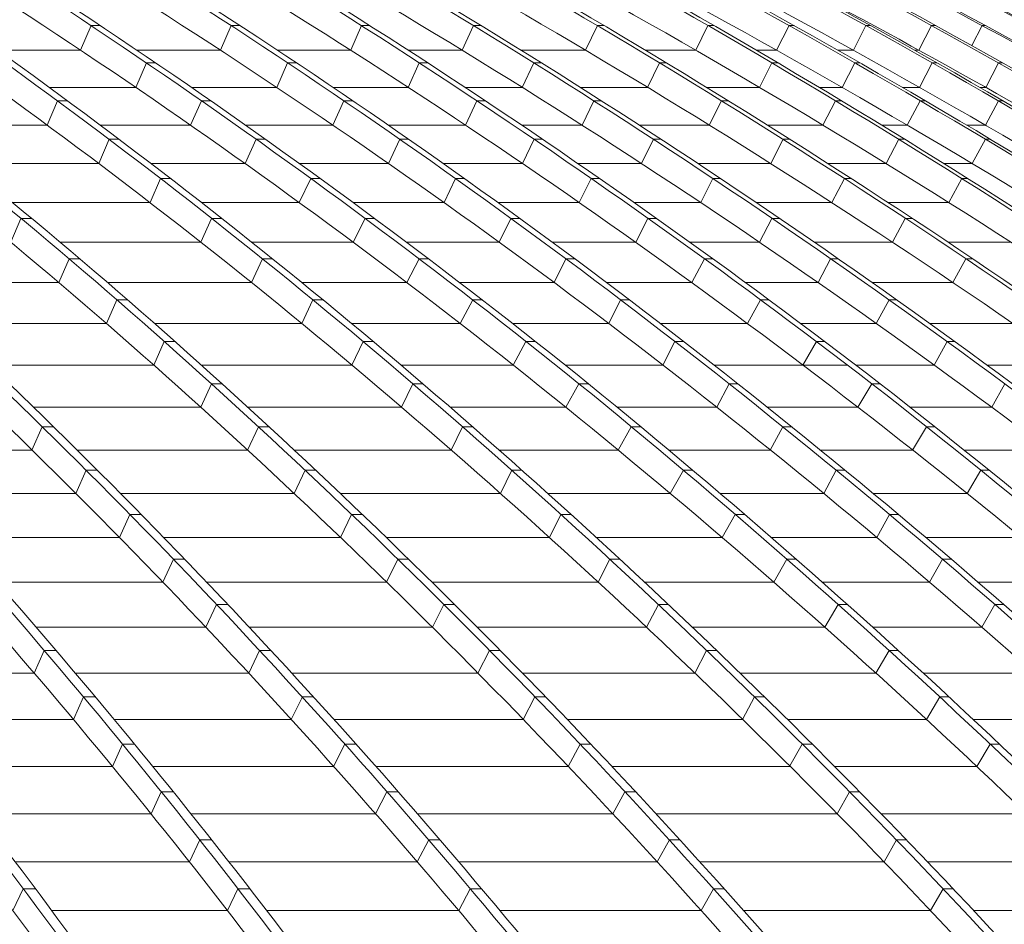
# Model space of a CAD drawing. Header units: millimetres. Extents: x 27034 to 255531, y -206966 to 210227.
# Tile 45 of 87: x 123425 to 126293, y 33077 to 35711. Entities that reach past the tile are written whole.
import ezdxf

# ---------------------------------------------------------------- set-up
doc = ezdxf.new("R2010")
doc.units = ezdxf.units.MM
doc.header["$LTSCALE"] = 0.05
doc.layers.get('0').update_dxf_attribs({"lineweight": 0})

# ---------------------------------------------------------------- blocks, each defined once
blk = doc.blocks.new('fhjkjhjk')
at = {"elevation": -8576.5}
for points in [[(-599.4, 27619, -0.061935), (1701.5, 26836.8, -0.050937), (3738.1, 25576, -0.043536), (5642.8, 23826.4, -0.037089), (7379.7, 21621.1, -0.022698), (8502.6, 19781.7)], [(-563.8, 27619, -0.061936), (1737.1, 26836.8, -0.050937), (3773.7, 25576, -0.043534), (5678.4, 23826.4, -0.037088), (7415.3, 21621.1, -0.022697), (8538.2, 19781.7)], [(-286.4, 27619, -0.059928), (2111.9, 26836.8, -0.050008), (4234, 25576, -0.042466), (6221.7, 23826.4, -0.036488), (8027.5, 21621.1, -0.023156), (9197.2, 19781.7)], [(-244.6, 27619, -0.056039), (2358.8, 26836.8, -0.047917), (4663.3, 25576, -0.042752), (6818.4, 23826.4, -0.037893), (8783.7, 21621.1, -0.024012), (10054.1, 19781.7)], [(-102.2, 27619, -0.053231), (2665.8, 26836.8, -0.046299), (5115.9, 25576, -0.042139), (7407.2, 23826.4, -0.038087), (9496.7, 21621.1, -0.024578), (10847.3, 19781.7)], [(-71.1, 27619, -0.05323), (2696.9, 26836.8, -0.046298), (5147, 25576, -0.042138), (7438.3, 23826.4, -0.038087), (9527.8, 21621.1, -0.024578), (10878.4, 19781.7)], [(63.3, 27619, -0.050801), (2986.6, 26836.8, -0.044807), (5574.1, 25576, -0.041478), (7994, 23826.4, -0.038141), (10200.7, 21621.1, -0.025024), (11627, 19781.7)], [(100.4, 27619, -0.048308), (3197.9, 26836.8, -0.043228), (5938.8, 25576, -0.039953), (8505.4, 23826.4, -0.037282), (10838.4, 21621.1, -0.025429), (12348.6, 19781.7)], [(323.2, 27619, -0.047374), (3490.1, 26836.8, -0.042567), (6293.3, 25576, -0.040333), (8914.9, 23826.4, -0.038015), (11305.5, 21621.1, -0.025567), (12850.5, 19781.7)], [(349, 27619, -0.047374), (3515.9, 26836.8, -0.042567), (6319.2, 25576, -0.040333), (8940.8, 23826.4, -0.038015), (11331.4, 21621.1, -0.025567), (12876.4, 19781.7)], [(544.1, 27619, -0.046454), (3782.1, 26836.8, -0.041974), (6647.4, 25576, -0.039159), (9331.1, 23826.4, -0.037023), (11769.3, 21621.1, -0.025691), (13347.9, 19781.7)], [(572.3, 27619, -0.044718), (3951.7, 26836.8, -0.040724), (6943, 25576, -0.039269), (9740.4, 23826.4, -0.037737), (12291.4, 21621.1, -0.025901), (13939.9, 19781.7)], [(666.2, 27619, -0.043466), (4154.1, 26836.8, -0.039825), (7241.4, 25576, -0.038714), (10128.7, 23826.4, -0.037547), (12761.6, 21621.1, -0.026026), (14462.9, 19781.7)], [(686.2, 27619, -0.043466), (4174, 26836.8, -0.039825), (7261.4, 25576, -0.038714), (10148.6, 23826.4, -0.037547), (12781.5, 21621.1, -0.026026), (14482.9, 19781.7)], [(770, 27619, -0.042403), (4354.7, 26836.8, -0.039047), (7527.8, 25576, -0.038215), (10495.2, 23826.4, -0.037353), (13201.2, 21621.1, -0.026115), (14949.7, 19781.7)], [(792.4, 27619, -0.041334), (4479.4, 26836.8, -0.038282), (7741.9, 25576, -0.037017), (10797, 23826.4, -0.036368), (13574, 21621.1, -0.026188), (15371.2, 19781.7)], [(918.5, 27619, -0.040969), (4641.4, 26836.8, -0.037974), (7936.8, 25576, -0.037501), (11018.7, 23826.4, -0.037043), (13829, 21621.1, -0.026206), (15644.9, 19781.7)], [(932.1, 27619, -0.040969), (4655, 26836.8, -0.037974), (7950.4, 25576, -0.037501), (11032.3, 23826.4, -0.037043), (13842.6, 21621.1, -0.026207), (15658.5, 19781.7)], [(1025.6, 27619, -0.040592), (4786.5, 26836.8, -0.037721), (8114.4, 25576, -0.038047), (11221.2, 23826.4, -0.037763), (14063.4, 21621.1, -0.026226), (15896.6, 19781.7)], [(1037.6, 27619, -0.039972), (4862.1, 26836.8, -0.018833), (6578.5, 26269.3, -0.018369), (8247.4, 25576, -0.018694), (9860.4, 24761, -0.018271), (11413.3, 23826.4, -0.018633), (12897.3, 22777, -0.01815), (14300.3, 21621.1, -0.018462), (15615.7, 20365, -0.007918), (16165.4, 19781.7)], [(1073.8, 27619, -0.039575), (4940.1, 26836.8, -0.036909), (8362.5, 25576, -0.036762), (11563, 23826.4, -0.036687), (14481.6, 21621.1, -0.026261), (16367.3, 19781.7)], [(1080.7, 27619, -0.039575), (4947, 26836.8, -0.036909), (8369.4, 25576, -0.036762), (11569.9, 23826.4, -0.036687), (14488.5, 21621.1, -0.01823), (15818.3, 20365, -0.008027), (16374.2, 19781.7)], [(1105.7, 27619, -0.039305), (5001, 26836.8, -0.0367), (8448.9, 25576, -0.036614), (11673.4, 23826.4, -0.036612), (14613.8, 21621.1, -0.026267), (16513.6, 19781.7)], [(1111.2, 27619, -0.039118), (5026.8, 26836.8, -0.036586), (8491.6, 25576, -0.039025), (11713.5, 23826.4, -0.039239), (14685.2, 21621.1, -0.026273), (16593.8, 19781.7)], [(16612.3, 19781.7, 0.17714), (1128.4, 27619)], [(1676.5, 27544.6, -0.033617), (5025.5, 26836.8, -0.036586), (8490.2, 25576, -0.039142), (11711.4, 23826.4, -0.039364), (14683.9, 21621.1, -0.026273), (16592.4, 19781.7)], [(1676.5, 27544.6, -0.033628), (5005.3, 26836.8, -0.0367), (8453.3, 25576, -0.036614), (11677.8, 23826.4, -0.036612), (14618.2, 21621.1, -0.026267), (16518, 19781.7)], [(131.1, 27536.5, -0.047911), (2326, 26836.8, -0.047918), (4630.4, 25576, -0.042752), (6785.6, 23826.4, -0.037893), (8750.8, 21621.1, -0.024012), (10021.2, 19781.7)], [(131.8, 27536.5, -0.050186), (2146.7, 26836.8, -0.050008), (4268.8, 25576, -0.042596), (6256, 23826.4, -0.036624), (8062.3, 21621.1, -0.023156), (9231.9, 19781.7)], [(561.3, 27536.5, -0.042487), (3015.8, 26836.8, -0.044807), (5603.4, 25576, -0.041477), (8023.3, 23826.4, -0.038141), (10230, 21621.1, -0.025024), (11656.3, 19781.7)], [(561.3, 27536.5, -0.0412), (3171, 26836.8, -0.043228), (5911.8, 25576, -0.040078), (8477.9, 23826.4, -0.037418), (10811.5, 21621.1, -0.025429), (12321.7, 19781.7)], [(1085.6, 27536.5, -0.037923), (3929.5, 26836.8, -0.040724), (6920.8, 25576, -0.039269), (9718.2, 23826.4, -0.037737), (12269.2, 21621.1, -0.025901), (13917.7, 19781.7)], [(1086.2, 27536.5, -0.039031), (3806.9, 26836.8, -0.041973), (6672.1, 25576, -0.039281), (9355.2, 23826.4, -0.037158), (11794.1, 21621.1, -0.025691), (13372.7, 19781.7)], [(1361.6, 27536.5, -0.035573), (4372.4, 26836.8, -0.039047), (7545.4, 25576, -0.038215), (10512.9, 23826.4, -0.037353), (13218.9, 21621.1, -0.026115), (14967.4, 19781.7)], [(1361.9, 27536.5, -0.035058), (4464.5, 26836.8, -0.038282), (7727, 25576, -0.037134), (10781.4, 23826.4, -0.036499), (13559.1, 21621.1, -0.026188), (15356.4, 19781.7)], [(1637.2, 27536.5, -0.033744), (4852.7, 26836.8, -0.037215), (8238, 25576, -0.036977), (11403.9, 23826.4, -0.018395), (12887.9, 22777, -0.036624), (15606.4, 20365, -0.007986), (16156.2, 19781.7)], [(1637.8, 27536.5, -0.034203), (4798.9, 26836.8, -0.037721), (8126.7, 25576, -0.038047), (11233.5, 23826.4, -0.037763), (14075.7, 21621.1, -0.026226), (15908.9, 19781.7)], [(-308.6, 27471.2, -0.054713), (1688.1, 26758.8, -0.05094), (3718.3, 25502.1, -0.043536), (5616.9, 23758.2, -0.037089), (7348.2, 21559.9, -0.021952), (8437, 19781.7)], [(222.4, 27422.3, -0.0479), (2098.4, 26758.8, -0.050007), (4213.6, 25502.1, -0.043358), (6191.5, 23758.2, -0.037419), (7995, 21559.9, -0.02243), (9129, 19781.7)], [(1613, 27126.9, -0.020585), (2649.7, 26758.8, -0.046298), (5092, 25502.1, -0.042138), (7376, 23758.2, -0.038087), (9458.7, 21559.9, -0.023758), (10768.4, 19781.7)], [(2136.6, 27047.5, -0.014968), (2969.6, 26758.8, -0.044807), (5548.9, 25502.1, -0.041477), (7961, 23758.2, -0.038788), (10160.6, 21559.9, -0.024198), (11543.7, 19781.7)], [(2589, 27041.6, -0.013612), (3471.6, 26758.8, -0.042568), (6266, 25502.1, -0.040333), (8879.2, 23758.2, -0.038016), (11262.2, 21559.9, -0.024751), (12760.3, 19781.7)], [(3298.6, 26911.3, -0.006913), (3763.9, 26758.8, -0.041972), (6619.9, 25502.1, -0.040001), (9290.3, 23758.2, -0.037946), (11725.3, 21559.9, -0.02492), (13256, 19781.7)], [(2308.4, 26760, -0.000061), (2311, 26758.8, -0.047917), (4608.1, 25502.1, -0.042751), (6756.2, 23758.2, -0.037892), (8715.2, 21559.9, -0.023235), (9947.1, 19781.7)], [(3865.9, 26484.9, -0.03225), (5884.8, 25502.1, -0.04069), (8439.4, 23758.2, -0.038083), (10768.8, 21559.9, -0.024556), (12233.3, 19781.7)], [(4893.2, 26501.1, -0.030221), (7211.3, 25502.1, -0.038714), (10089.3, 23758.2, -0.037547), (12713.7, 21559.9, -0.025193), (14363.6, 19781.7)], [(5672.2, 26296.5, -0.022808), (7496.8, 25502.1, -0.038215), (10454.7, 23758.2, -0.037353), (13152, 21559.9, -0.025272), (14847.6, 19781.7)], [(5553.6, 26137.1, -0.018608), (6891.7, 25502.1, -0.039269), (9680.1, 23758.2, -0.037737), (12222.9, 21559.9, -0.025065), (13821.5, 19781.7)], [(7583.4, 25650.9, -0.003817), (7904.7, 25502.1, -0.037501), (10976.7, 23758.2, -0.037044), (13778.1, 21559.9, -0.025384), (15539, 19781.7)], [(7689.3, 25504.8, -0.000068), (7694.8, 25502.1, -0.037709), (10735.6, 23758.2, -0.037139), (13508.3, 21559.9, -0.025307), (15251.2, 19781.7)], [(8943.8, 25077.8, -0.027257), (11184.1, 23758.2, -0.036964), (14012.3, 21559.9, -0.025447), (15789.9, 19781.7)]]:
    blk.add_lwpolyline(points, format="xyb", dxfattribs=at)
for points, elevation in [([(7026.1, 24797.8), (7056.6, 24869.4)], -8576.5), ([(7056.6, 24869.4), (7083.5, 24869.4)], -8576.5), ([(7464.5, 24869.4), (7433.5, 24797.8)], -8576.5), ([(7464.5, 24869.4), (7490.4, 24869.4)], -8576.5), ([(7813, 24797.8), (7844, 24869.4)], -8576.5), ([(7844, 24869.4), (7868.8, 24869.4)], -8576.5), ([(8137.5, 24797.8), (8170.6, 24869.4)], -8576.5), ([(8170.6, 24869.4), (8192.8, 24869.4)], -8576.5), ([(8497.2, 24797.8), (8531.4, 24869.4)], -8576.5), ([(8531.4, 24869.4), (8551.4, 24869.4)], -8576.5), ([(8818.4, 24797.8), (8853.6, 24869.4)], -8576.5), ([(8853.6, 24869.4), (8871.3, 24869.4)], -8576.5), ([(9053.6, 24797.8), (9089.9, 24869.4)], -8576.5), ([(9089.9, 24869.4), (9104.7, 24869.4)], -8576.5), ([(9277.4, 24797.8), (9313.9, 24869.4)], -8576.5), ([(9313.9, 24869.4), (9327.5, 24869.4)], -8576.5), ([(9468.4, 24797.8), (9505.1, 24869.4)], -8576.5), ([(9505.1, 24869.4), (9517.5, 24869.4)], -8576.5), ([(9652.6, 24869.4), (9622.3, 24811.4)], -8576.5), ([(9652.6, 24869.4), (9662.2, 24869.4)], -8576.5), ([(6785.2, 24797.8), (7026.1, 24797.8)], -8576.5), ([(7190.3, 24797.8), (7433.5, 24797.8)], -8576.5), ([(7599.4, 24797.8), (7813, 24797.8)], -8576.5), ([(7980.4, 24797.8), (8137.5, 24797.8)], -8576.5), ([(8309.2, 24797.8), (8497.2, 24797.8)], -8576.5), ([(8671.4, 24797.8), (8818.4, 24797.8)], -8576.5), ([(8994.7, 24797.8), (9053.6, 24797.8)], -8576.5), ([(9231.6, 24797.8), (9277.4, 24797.8)], -8576.5), ([(9455.5, 24797.8), (9468.4, 24797.8)], -8576.5), ([(7217.6, 24761), (7186.4, 24689.7)], -8576.5), ([(7217.6, 24761), (7244.6, 24761)], -8576.5), ([(7629, 24761), (7597.4, 24689.7)], -8576.5), ([(7629, 24761), (7654.9, 24761)], -8576.5), ([(8012.4, 24761), (7980.5, 24689.7)], -8576.5), ([(8012.4, 24761), (8037.2, 24761)], -8576.5), ([(8346.1, 24761), (8312.4, 24689.7)], -8576.5), ([(8346.1, 24761), (8368.3, 24761)], -8576.5), ([(8712.5, 24761), (8677.6, 24689.7)], -8576.5), ([(8712.5, 24761), (8732.4, 24761)], -8576.5), ([(9039.7, 24761), (9003.9, 24689.7)], -8576.5), ([(9039.7, 24761), (9057.4, 24761)], -8576.5), ([(9281.3, 24761), (9244.2, 24689.7)], -8576.5), ([(9281.3, 24761), (9296.2, 24761)], -8576.5), ([(9507, 24761), (9469.9, 24689.7)], -8576.5), ([(9507, 24761), (9520.6, 24761)], -8576.5), ([(9699.9, 24761), (9662.8, 24689.7)], -8576.5), ([(9699.9, 24761), (9712.2, 24761)], -8576.5), ([(6934.4, 24689.7), (7186.4, 24689.7)], -8576.5), ([(7348.6, 24689.7), (7597.4, 24689.7)], -8576.5), ([(7761.1, 24689.7), (7980.5, 24689.7)], -8576.5), ([(8145.9, 24689.7), (8312.4, 24689.7)], -8576.5), ([(8481.6, 24689.7), (8677.6, 24689.7)], -8576.5), ([(8849.3, 24689.7), (9003.9, 24689.7)], -8576.5), ([(9177.5, 24689.7), (9244.2, 24689.7)], -8576.5), ([(9419.9, 24689.7), (9469.9, 24689.7)], -8576.5), ([(9645.4, 24689.7), (9662.8, 24689.7)], -8576.5), ([(6928.8, 24579.6), (6958.5, 24650.6)], -8576.5), ([(6958.5, 24650.6), (6987.7, 24650.6)], -8576.5), ([(7346.2, 24579.6), (7378.1, 24650.6)], -8576.5), ([(7378.1, 24650.6), (7405.1, 24650.6)], -8576.5), ([(7792.9, 24650.6), (7760.8, 24579.6)], -8576.5), ([(7792.9, 24650.6), (7818.8, 24650.6)], -8576.5), ([(8147.4, 24579.6), (8180.2, 24650.6)], -8576.5), ([(8180.2, 24650.6), (8205, 24650.6)], -8576.5), ([(8486.7, 24579.6), (8520.9, 24650.6)], -8576.5), ([(8520.9, 24650.6), (8543.1, 24650.6)], -8576.5), ([(8857.5, 24579.6), (8892.9, 24650.6)], -8576.5), ([(8892.9, 24650.6), (8912.9, 24650.6)], -8576.5), ([(9188.7, 24579.6), (9225.1, 24650.6)], -8576.5), ([(9225.1, 24650.6), (9242.8, 24650.6)], -8576.5), ([(9434.1, 24579.6), (9472.2, 24650.6)], -8576.5), ([(9472.2, 24650.6), (9487.1, 24650.6)], -8576.5), ([(9661.8, 24579.6), (9699.6, 24650.6)], -8576.5), ([(9699.6, 24650.6), (9713.1, 24650.6)], -8576.5), ([(6548.3, 24579.6), (6928.8, 24579.6)], -8576.5), ([(7083.2, 24579.6), (7346.2, 24579.6)], -8576.5), ([(7506.4, 24579.6), (7760.8, 24579.6)], -8576.5), ([(7922.2, 24579.6), (8147.4, 24579.6)], -8576.5), ([(8310.8, 24579.6), (8486.7, 24579.6)], -8576.5), ([(8653.4, 24579.6), (8857.5, 24579.6)], -8576.5), ([(9026.7, 24579.6), (9188.7, 24579.6)], -8576.5), ([(9359.7, 24579.6), (9434.1, 24579.6)], -8576.5), ([(9607.6, 24579.6), (9661.8, 24579.6)], -8576.5), ([(7078.9, 24467.7), (7109.1, 24538.3)], -8576.5), ([(7109.1, 24538.3), (7138.3, 24538.3)], -8576.5), ([(7505.1, 24467.7), (7537.8, 24538.3)], -8576.5), ([(7537.8, 24538.3), (7564.9, 24538.3)], -8576.5), ([(7956, 24538.3), (7923.4, 24467.7)], -8576.5), ([(7956, 24538.3), (7981.8, 24538.3)], -8576.5), ([(8313.5, 24467.7), (8347.3, 24538.3)], -8576.5), ([(8347.3, 24538.3), (8371.9, 24538.3)], -8576.5), ([(8660, 24467.7), (8694.8, 24538.3)], -8576.5), ([(8694.8, 24538.3), (8717.1, 24538.3)], -8576.5), ([(9036.4, 24467.7), (9072.4, 24538.3)], -8576.5), ([(9072.4, 24538.3), (9092.4, 24538.3)], -8576.5), ([(9372.5, 24467.7), (9409.5, 24538.3)], -8576.5), ([(9409.5, 24538.3), (9427.2, 24538.3)], -8576.5), ([(9623.1, 24467.7), (9662.1, 24538.3)], -8576.5), ([(9662.1, 24538.3), (9677.1, 24538.3)], -8576.5), ([(6688.5, 24467.7), (7078.9, 24467.7)], -8576.5), ([(7231.3, 24467.7), (7505.1, 24467.7)], -8576.5), ([(7663.6, 24467.7), (7923.4, 24467.7)], -8576.5), ([(8082.5, 24467.7), (8313.5, 24467.7)], -8576.5), ([(8475.1, 24467.7), (8660, 24467.7)], -8576.5), ([(8824.5, 24467.7), (9036.4, 24467.7)], -8576.5), ([(9203.2, 24467.7), (9372.5, 24467.7)], -8576.5), ([(9541.1, 24467.7), (9623.1, 24467.7)], -8576.5), ([(7228.2, 24354), (7258.8, 24424.2)], -8576.5), ([(7258.8, 24424.2), (7288.1, 24424.2)], -8576.5), ([(7663.1, 24354), (7696.8, 24424.2)], -8576.5), ([(7696.8, 24424.2), (7723.9, 24424.2)], -8576.5), ([(8118.2, 24424.2), (8085, 24354)], -8576.5), ([(8118.2, 24424.2), (8144, 24424.2)], -8576.5), ([(8478.7, 24354), (8513.5, 24424.2)], -8576.5), ([(8513.5, 24424.2), (8538.1, 24424.2)], -8576.5), ([(8832.5, 24354), (8867.9, 24424.2)], -8576.5), ([(8867.9, 24424.2), (8890.1, 24424.2)], -8576.5), ([(9214.4, 24354), (9250.9, 24424.2)], -8576.5), ([(9250.9, 24424.2), (9270.9, 24424.2)], -8576.5), ([(9555.4, 24354), (9593, 24424.2)], -8576.5), ([(9593, 24424.2), (9610.7, 24424.2)], -8576.5), ([(6828.1, 24354), (7228.2, 24354)], -8576.5), ([(7378.6, 24354), (7663.1, 24354)], -8576.5), ([(7820, 24354), (8085, 24354)], -8576.5), ([(8242.1, 24354), (8478.7, 24354)], -8576.5), ([(8638.6, 24354), (8832.5, 24354)], -8576.5), ([(8994.7, 24354), (9214.4, 24354)], -8576.5), ([(9378.9, 24354), (9555.4, 24354)], -8576.5), ([(6822.7, 24238.4), (6852.2, 24308.2)], -8576.5), ([(6852.2, 24308.2), (6883.3, 24308.2)], -8576.5), ([(7376.6, 24238.4), (7407.7, 24308.2)], -8576.5), ([(7407.7, 24308.2), (7437, 24308.2)], -8576.5), ([(7820.3, 24238.4), (7854.8, 24308.2)], -8576.5), ([(7854.8, 24308.2), (7882, 24308.2)], -8576.5), ([(8279.4, 24308.2), (8245.8, 24238.4)], -8576.5), ([(8279.4, 24308.2), (8305.3, 24308.2)], -8576.5), ([(8643, 24238.4), (8678.9, 24308.2)], -8576.5), ([(8678.9, 24308.2), (8703.4, 24308.2)], -8576.5), ([(9004, 24238.4), (9039.9, 24308.2)], -8576.5), ([(9039.9, 24308.2), (9062.1, 24308.2)], -8576.5), ([(9391.4, 24238.4), (9428.5, 24308.2)], -8576.5), ([(9428.5, 24308.2), (9448.5, 24308.2)], -8576.5), ([(6966.8, 24238.4), (7376.6, 24238.4)], -8576.5), ([(7525.1, 24238.4), (7820.3, 24238.4)], -8576.5), ([(7975.6, 24238.4), (8245.8, 24238.4)], -8576.5), ([(8400.8, 24238.4), (8643, 24238.4)], -8576.5), ([(8801.3, 24238.4), (9004, 24238.4)], -8576.5), ([(9164, 24238.4), (9391.4, 24238.4)], -8576.5), ([(9553.7, 24238.4), (9737.3, 24238.4)], -8576.5), ([(6962.4, 24121), (6992.4, 24190.5)], -8576.5), ([(6992.4, 24190.5), (7023.5, 24190.5)], -8576.5), ([(7524.1, 24121), (7555.7, 24190.5)], -8576.5), ([(7555.7, 24190.5), (7585, 24190.5)], -8576.5), ([(7976.5, 24121), (8012, 24190.5)], -8576.5), ([(8012, 24190.5), (8039.2, 24190.5)], -8576.5), ([(8439.8, 24190.5), (8405.6, 24121)], -8576.5), ([(8439.8, 24190.5), (8465.6, 24190.5)], -8576.5), ([(8806.3, 24121), (8843.3, 24190.5)], -8576.5), ([(8843.3, 24190.5), (8867.7, 24190.5)], -8576.5), ([(9174.6, 24121), (9211, 24190.5)], -8576.5), ([(9211, 24190.5), (9233.2, 24190.5)], -8576.5), ([(9567.4, 24121), (9605.1, 24190.5)], -8576.5), ([(9605.1, 24190.5), (9625.1, 24190.5)], -8576.5), ([(6504.8, 24121), (6962.4, 24121)], -8576.5), ([(7104.7, 24121), (7524.1, 24121)], -8576.5), ([(7670.8, 24121), (7976.5, 24121)], -8576.5), ([(8130.5, 24121), (8405.6, 24121)], -8576.5), ([(8558.6, 24121), (8806.3, 24121)], -8576.5), ([(8963.1, 24121), (9174.6, 24121)], -8576.5), ([(9332.5, 24121), (9567.4, 24121)], -8576.5), ([(7101.2, 24001.9), (7131.6, 24070.9)], -8576.5), ([(7131.6, 24070.9), (7162.7, 24070.9)], -8576.5), ([(7670.7, 24001.9), (7702.8, 24070.9)], -8576.5), ([(7702.8, 24070.9), (7732.1, 24070.9)], -8576.5), ([(8131.8, 24001.9), (8168.2, 24070.9)], -8576.5), ([(8168.2, 24070.9), (8195.6, 24070.9)], -8576.5), ([(8599.2, 24070.9), (8564.5, 24001.9)], -8576.5), ([(8599.2, 24070.9), (8625, 24070.9)], -8576.5), ([(8968.6, 24001.9), (9006.9, 24070.9)], -8576.5), ([(9006.9, 24070.9), (9031.2, 24070.9)], -8576.5), ([(9344.1, 24001.9), (9381.1, 24070.9)], -8576.5), ([(9381.1, 24070.9), (9403.3, 24070.9)], -8576.5), ([(6633.7, 24001.9), (7101.2, 24001.9)], -8576.5), ([(7241.8, 24001.9), (7670.7, 24001.9)], -8576.5), ([(7815.6, 24001.9), (8131.8, 24001.9)], -8576.5), ([(8284.4, 24001.9), (8564.5, 24001.9)], -8576.5), ([(8715.6, 24001.9), (8968.6, 24001.9)], -8576.5), ([(9124.1, 24001.9), (9344.1, 24001.9)], -8576.5), ([(9500, 24001.9), (9742.4, 24001.9)], -8576.5), ([(7239.1, 23880.9), (7269.9, 23949.6)], -8576.5), ([(7269.9, 23949.6), (7301, 23949.6)], -8576.5), ([(7816.4, 23880.9), (7848.9, 23949.6)], -8576.5), ([(7848.9, 23949.6), (7878.2, 23949.6)], -8576.5), ([(8286.1, 23880.9), (8323.5, 23949.6)], -8576.5), ([(8323.5, 23949.6), (8351, 23949.6)], -8576.5), ([(8757.5, 23949.6), (8722.3, 23880.9)], -8576.5), ([(8757.5, 23949.6), (8783.4, 23949.6)], -8576.5), ([(9130, 23880.9), (9169.5, 23949.6)], -8576.5), ([(9169.5, 23949.6), (9193.7, 23949.6)], -8576.5), ([(9512.6, 23880.9), (9550.2, 23949.6)], -8576.5), ([(9550.2, 23949.6), (9572.4, 23949.6)], -8576.5), ([(6761.7, 23880.9), (7239.1, 23880.9)], -8576.5), ([(7378, 23880.9), (7816.4, 23880.9)], -8576.5), ([(7959.5, 23880.9), (8286.1, 23880.9)], -8576.5), ([(8437.5, 23880.9), (8722.3, 23880.9)], -8576.5), ([(8871.6, 23880.9), (9260.1, 23880.9)], -8576.5), ([(9284.2, 23880.9), (9512.6, 23880.9)], -8576.5), ([(9666.5, 23880.9), (9916.4, 23880.9)], -8576.5), ([(7407.2, 23826.4), (7376, 23758.2)], -8576.5), ([(7407.2, 23826.4), (7438.3, 23826.4)], -8576.5), ([(7994, 23826.4), (7961, 23758.2)], -8576.5), ([(7994, 23826.4), (8023.3, 23826.4)], -8576.5), ([(8477.9, 23826.4), (8439.4, 23758.2)], -8576.5), ([(8477.9, 23826.4), (8505.4, 23826.4)], -8576.5), ([(8914.9, 23826.4), (8879.2, 23758.2)], -8576.5), ([(8914.9, 23826.4), (8940.8, 23826.4)], -8576.5), ([(9331.1, 23826.4), (9290.3, 23758.2)], -8576.5), ([(9331.1, 23826.4), (9355.2, 23826.4)], -8576.5), ([(9718.2, 23826.4), (9680.1, 23758.2)], -8576.5), ([(6888.9, 23758.2), (7376, 23758.2)], -8576.5), ([(7513.3, 23758.2), (7961, 23758.2)], -8576.5), ([(8102.5, 23758.2), (8439.4, 23758.2)], -8576.5), ([(8589, 23758.2), (8879.2, 23758.2)], -8576.5), ([(9026.6, 23758.2), (9290.3, 23758.2)], -8576.5), ([(9442.6, 23758.2), (9680.1, 23758.2)], -8576.5), ([(6884.3, 23633.5), (6914.1, 23701.4)], -8576.5), ([(6914.1, 23701.4), (6947, 23701.4)], 5545.8), ([(7512.3, 23633.5), (7544, 23701.4)], -8576.5), ([(7544, 23701.4), (7575.1, 23701.4)], 5545.8), ([(8105.4, 23633.5), (8138.5, 23701.4)], -8576.5), ([(8138.5, 23701.4), (8167.8, 23701.4)], 5545.8), ([(8592, 23633.5), (8630.3, 23701.4)], -8576.5), ([(8630.3, 23701.4), (8657.8, 23701.4)], 5545.8), ([(9071.5, 23701.4), (9035.3, 23633.5)], 5545.8), ([(9071.5, 23701.4), (9097.4, 23701.4)], 5545.8), ([(9449.9, 23633.5), (9490.4, 23701.4)], -8576.5), ([(9490.4, 23701.4), (9514.6, 23701.4)], 5545.8), ([(6436.7, 23633.5), (6884.3, 23633.5)], -8576.5), ([(7015.7, 23633.5), (7512.3, 23633.5)], -8576.5), ([(7648.2, 23633.5), (8105.4, 23633.5)], -8576.5), ([(8245.1, 23633.5), (8592, 23633.5)], -8576.5), ([(8739.3, 23633.5), (9035.3, 23633.5)], -8576.5), ([(9181.2, 23633.5), (9449.9, 23633.5)], -8576.5), ([(9599.8, 23633.5), (9846.8, 23633.5)], -8576.5), ([(7011.9, 23507.1), (7042.1, 23574.5)], -8576.5), ([(7042.1, 23574.5), (7074.9, 23574.5)], -8576.5), ([(7647.9, 23507.1), (7680.1, 23574.5)], -8576.5), ([(7680.1, 23574.5), (7711.2, 23574.5)], -8576.5), ([(8249, 23507.1), (8282.3, 23574.5)], -8576.5), ([(8282.3, 23574.5), (8311.6, 23574.5)], -8576.5), ([(8743.8, 23507.1), (8782.1, 23574.5)], -8576.5), ([(8782.1, 23574.5), (8809.5, 23574.5)], -8576.5), ([(9227.4, 23574.5), (9190.7, 23507.1)], -8576.5), ([(9227.4, 23574.5), (9253.2, 23574.5)], -8576.5), ([(9608.6, 23507.1), (9648.8, 23574.5)], -8576.5), ([(9648.8, 23574.5), (9673.2, 23574.5)], -8576.5), ([(6552.5, 23507.1), (7011.9, 23507.1)], -8576.5), ([(7142.1, 23507.1), (7647.9, 23507.1)], -8576.5), ([(7782.6, 23507.1), (8249, 23507.1)], -8576.5), ([(8387, 23507.1), (8743.8, 23507.1)], -8576.5), ([(8889, 23507.1), (9190.7, 23507.1)], -8576.5), ([(9334.9, 23507.1), (9608.6, 23507.1)], -8576.5), ([(7138.9, 23378.9), (7169.4, 23445.9)], -8576.5), ([(7169.4, 23445.9), (7202.3, 23445.9)], -8576.5), ([(7782.9, 23378.9), (7815.5, 23445.9)], -8576.5), ([(7815.5, 23445.9), (7846.6, 23445.9)], -8576.5), ([(8391.9, 23378.9), (8425.4, 23445.9)], -8576.5), ([(8425.4, 23445.9), (8454.6, 23445.9)], -8576.5), ([(8894.9, 23378.9), (8933.1, 23445.9)], -8576.5), ([(8933.1, 23445.9), (8960.4, 23445.9)], -8576.5), ([(9382.4, 23445.9), (9345.2, 23378.9)], -8576.5), ([(9382.4, 23445.9), (9408.2, 23445.9)], -8576.5), ([(6667.9, 23378.9), (7138.9, 23378.9)], -8576.5), ([(7267.8, 23378.9), (7782.9, 23378.9)], -8576.5), ([(7916.2, 23378.9), (8391.9, 23378.9)], -8576.5), ([(8528.2, 23378.9), (8894.9, 23378.9)], -8576.5), ([(9038, 23378.9), (9345.2, 23378.9)], -8576.5), ([(9487.9, 23378.9), (9766.5, 23378.9)], -8576.5), ([(7265.2, 23249), (7296.2, 23315.6)], -8576.5), ([(7296.2, 23315.6), (7329, 23315.6)], -8576.5), ([(7917.2, 23249), (7950.2, 23315.6)], -8576.5), ([(7950.2, 23315.6), (7981.3, 23315.6)], -8576.5), ([(8533.9, 23249), (8567.6, 23315.6)], -8576.5), ([(8567.6, 23315.6), (8596.9, 23315.6)], -8576.5), ([(9045.1, 23249), (9083.4, 23315.6)], -8576.5), ([(9083.4, 23315.6), (9110.6, 23315.6)], -8576.5), ([(9536.5, 23315.6), (9498.8, 23249)], -8576.5), ([(9536.5, 23315.6), (9562.4, 23315.6)], -8576.5), ([(6782.7, 23249), (7265.2, 23249)], -8576.5), ([(7392.9, 23249), (7917.2, 23249)], -8576.5), ([(8049.2, 23249), (8533.9, 23249)], -8576.5), ([(8668.6, 23249), (9045.1, 23249)], -8576.5), ([(9186.3, 23249), (9498.8, 23249)], -8576.5), ([(9640, 23249), (9923.5, 23249)], -8576.5), ([(7390.8, 23117.3), (7422.2, 23183.5)], -8576.5), ([(7422.2, 23183.5), (7455, 23183.5)], -8576.5), ([(8050.8, 23117.3), (8084.2, 23183.5)], -8576.5), ([(8084.2, 23183.5), (8115.3, 23183.5)], -8576.5), ([(8675, 23117.3), (8709.1, 23183.5)], -8576.5), ([(8709.1, 23183.5), (8738.4, 23183.5)], -8576.5), ([(9194.4, 23117.3), (9232.8, 23183.5)], -8576.5), ([(9232.8, 23183.5), (9259.9, 23183.5)], -8576.5), ([(9689.7, 23183.5), (9651.6, 23117.3)], -8576.5), ([(9689.7, 23183.5), (9715.6, 23183.5)], -8576.5), ([(6897, 23117.3), (7390.8, 23117.3)], -8576.5), ([(7517.3, 23117.3), (8050.8, 23117.3)], -8576.5), ([(8181.5, 23117.3), (8675, 23117.3)], -8576.5), ([(8808.3, 23117.3), (9194.4, 23117.3)], -8576.5), ([(9333.7, 23117.3), (9651.6, 23117.3)], -8576.5), ([(6920.1, 23049.7), (6890.6, 22983.9)], -8576.5), ([(6920.1, 23049.7), (6954.8, 23049.7)], -8576.5), ([(7515.7, 22983.9), (7547.5, 23049.7)], -8576.5), ([(7547.5, 23049.7), (7580.3, 23049.7)], -8576.5), ([(8183.5, 22983.9), (8217.4, 23049.7)], -8576.5), ([(8217.4, 23049.7), (8248.5, 23049.7)], -8576.5), ([(8815.3, 22983.9), (8849.7, 23049.7)], -8576.5), ([(8849.7, 23049.7), (8879, 23049.7)], -8576.5), ([(9342.8, 22983.9), (9381.4, 23049.7)], -8576.5), ([(9381.4, 23049.7), (9408.4, 23049.7)], -8576.5), ([(6405.4, 22983.9), (6890.6, 22983.9)], -8576.5), ([(7010.7, 22983.9), (7515.7, 22983.9)], -8576.5), ([(7641.1, 22983.9), (8183.5, 22983.9)], -8576.5), ([(8313.1, 22983.9), (8815.3, 22983.9)], -8576.5), ([(8947.2, 22983.9), (9342.8, 22983.9)], -8576.5), ([(9480.4, 22983.9), (9803.4, 22983.9)], -8576.5), ([(7034.5, 22914.2), (7004.9, 22848.8)], -8576.5), ([(7034.5, 22914.2), (7069.3, 22914.2)], -8576.5), ([(7672, 22914.2), (7639.8, 22848.8)], -8576.5), ([(7672, 22914.2), (7704.9, 22914.2)], -8576.5), ([(8315.5, 22848.8), (8349.7, 22914.2)], -8576.5), ([(8349.7, 22914.2), (8380.9, 22914.2)], -8576.5), ([(8954.7, 22848.8), (8989.5, 22914.2)], -8576.5), ([(8989.5, 22914.2), (9018.7, 22914.2)], -8576.5), ([(9490.2, 22848.8), (9529, 22914.2)], -8576.5), ([(9529, 22914.2), (9556, 22914.2)], -8576.5), ([(6514.1, 22848.8), (7004.9, 22848.8)], -8576.5), ([(7123.7, 22848.8), (7639.8, 22848.8)], -8576.5), ([(7764.1, 22848.8), (8315.5, 22848.8)], -8576.5), ([(8443.8, 22848.8), (8954.7, 22848.8)], -8576.5), ([(9085.2, 22848.8), (9490.2, 22848.8)], -8576.5), ([(9626.2, 22848.8), (9954.2, 22848.8)], -8576.5), ([(7148.3, 22777), (7118.5, 22712.1)], -8576.5), ([(7148.3, 22777), (7183, 22777)], -8576.5), ([(7795.7, 22777), (7763.1, 22712.1)], -8576.5), ([(7795.7, 22777), (7828.6, 22777)], -8576.5), ([(8481.2, 22777), (8446.5, 22712.1)], -8576.5), ([(8481.2, 22777), (8512.3, 22777)], -8576.5), ([(9128.3, 22777), (9091.7, 22713.5)], -8576.5), ([(9128.3, 22777), (9157.6, 22777)], -8576.5), ([(9675.8, 22777), (9636.7, 22712.1)], -8576.5), ([(9675.8, 22777), (9702.7, 22777)], -8576.5), ([(6622.2, 22712.1), (7118.5, 22712.1)], -8576.5), ([(7236.1, 22712.1), (7763.1, 22712.1)], -8576.5), ([(7886.3, 22712.1), (8446.5, 22712.1)], -8576.5), ([(8573.7, 22712.1), (9093.1, 22712.1)], -8576.5), ([(9222.3, 22712.1), (9636.7, 22712.1)], -8576.5), ([(7261.1, 22638.3), (7231.1, 22573.8)], -8576.5), ([(7261.1, 22638.3), (7295.9, 22638.3)], -8576.5), ([(7918.4, 22638.3), (7885.4, 22573.8)], -8576.5), ([(7918.4, 22638.3), (7951.3, 22638.3)], -8576.5), ([(8576.5, 22573.8), (8611.6, 22638.3)], -8576.5), ([(8611.6, 22638.3), (8642.8, 22638.3)], -8576.5), ([(9230.3, 22573.8), (9266, 22638.3)], -8576.5), ([(9266, 22638.3), (9295.3, 22638.3)], -8576.5), ([(6729.4, 22573.8), (7231.1, 22573.8)], -8576.5), ([(7347.6, 22573.8), (7885.4, 22573.8)], -8576.5), ([(8007.5, 22573.8), (8576.5, 22573.8)], -8576.5), ([(8702.5, 22573.8), (9230.3, 22573.8)], -8576.5), ([(9358.4, 22573.8), (9782, 22573.8)], -8576.5), ([(7373.2, 22497.9), (7343, 22433.9)], -8576.5), ([(7373.2, 22497.9), (7408, 22497.9)], -8576.5), ([(8040.3, 22497.9), (8006.9, 22433.9)], -8576.5), ([(8040.3, 22497.9), (8073.1, 22497.9)], -8576.5), ([(8705.6, 22433.9), (8741.1, 22497.9)], -8576.5), ([(8741.1, 22497.9), (8772.2, 22497.9)], -8576.5), ([(9366.5, 22433.9), (9402.7, 22497.9)], -8576.5), ([(9402.7, 22497.9), (9432, 22497.9)], -8576.5), ([(6835.9, 22433.9), (7343, 22433.9)], -8576.5), ([(7458.4, 22433.9), (8006.9, 22433.9)], -8576.5), ([(8127.9, 22433.9), (8705.6, 22433.9)], -8576.5), ([(8830.5, 22433.9), (9366.5, 22433.9)], -8576.5), ([(9493.4, 22433.9), (9926.3, 22433.9)], -8576.5), ([(6858.8, 22355.8), (6828.9, 22292.3)], -8576.5), ([(6858.8, 22355.8), (6894.4, 22355.8)], -8576.5), ([(7484.4, 22355.8), (7454, 22292.3)], -8576.5), ([(7484.4, 22355.8), (7519.3, 22355.8)], -8576.5), ([(8161.2, 22355.8), (8127.4, 22292.3)], -8576.5), ([(8161.2, 22355.8), (8194, 22355.8)], -8576.5), ([(8833.7, 22292.3), (8869.7, 22355.8)], -8576.5), ([(8869.7, 22355.8), (8900.8, 22355.8)], -8576.5), ([(9501.6, 22292.3), (9538.4, 22355.8)], -8576.5), ([(9538.4, 22355.8), (9567.7, 22355.8)], -8576.5), ([(6941.5, 22292.3), (7454, 22292.3)], -8576.5), ([(7568.4, 22292.3), (8127.4, 22292.3)], -8576.5), ([(8247.4, 22292.3), (8833.7, 22292.3)], -8576.5), ([(8957.5, 22292.3), (9501.6, 22292.3)], -8576.5), ([(9627.6, 22292.3), (10069.5, 22292.3)], -8576.5)]:
    blk.add_lwpolyline(points, dxfattribs=dict(elevation=elevation))

msp = doc.modelspace()

# ---------------------------------------------------------------- block references
at = {"color": 2}
msp.add_blockref('fhjkjhjk', (116576, 10824.6, 4380.3), dxfattribs=at)

doc.saveas('drawing.dxf')
